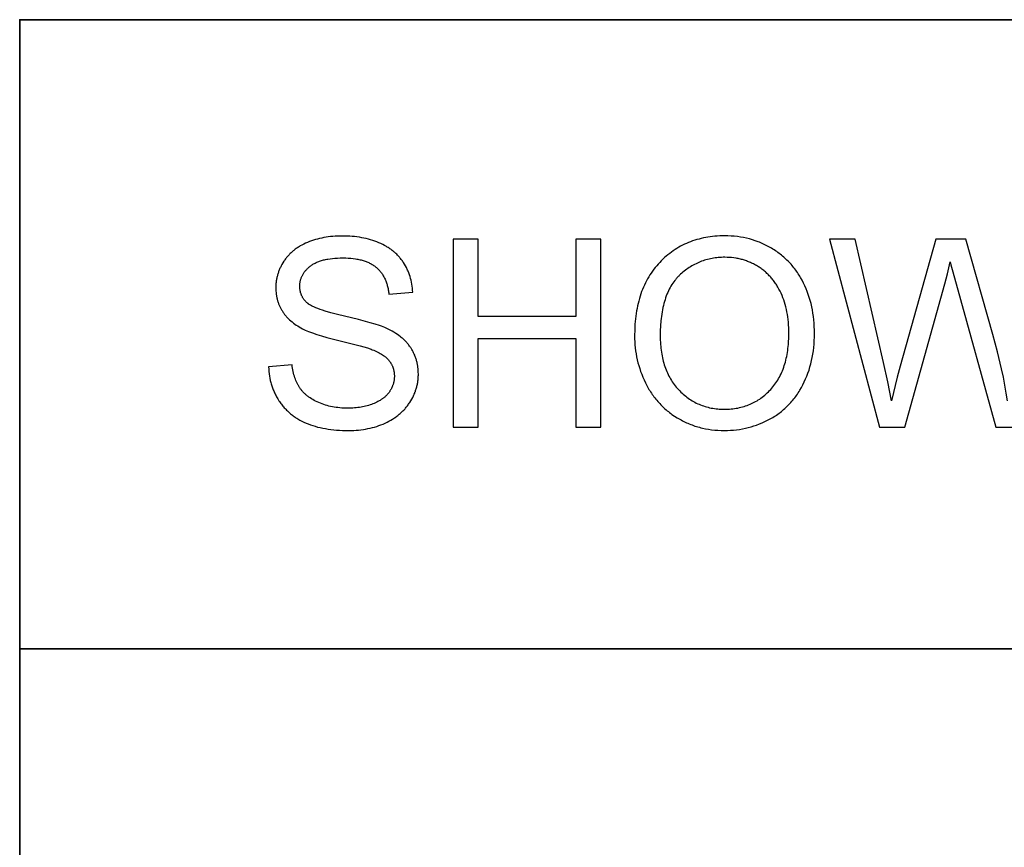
# Model space of a CAD drawing. Header units: millimetres. Extents: x -7950 to -6950, y 4408 to 5408.
# Tile 40 of 111: x -7144 to -7116, y 4478 to 4502. Entities that reach past the tile are written whole.
import ezdxf

# ---------------------------------------------------------------- set-up
doc = ezdxf.new("R2010")
doc.units = ezdxf.units.MM
doc.layers.add('SHOW Mini_Barndoor 002', color=7, linetype='Continuous', true_color=0x000000)

msp = doc.modelspace()

# ---------------------------------------------------------------- linework, layer by layer
at = {"layer": 'SHOW Mini_Barndoor 002', "color": 18, "lineweight": 35, "true_color": 0x000000}
msp.add_lwpolyline([(-6964.963, 4501.663), (-7143.505, 4501.663), (-7143.505, 4423.001), (-6964.963, 4423.001)], close=True, dxfattribs=at)
at = {"layer": 'SHOW Mini_Barndoor 002'}
for points in [[(-7126.128, 4492.732), (-7126.127, 4492.644), (-7126.123, 4492.558), (-7126.117, 4492.472), (-7126.109, 4492.386), (-7126.098, 4492.301), (-7126.085, 4492.217), (-7126.07, 4492.133), (-7126.052, 4492.05), (-7126.032, 4491.967), (-7126.009, 4491.885), (-7125.984, 4491.803), (-7125.957, 4491.722), (-7125.927, 4491.642), (-7125.895, 4491.562), (-7125.86, 4491.483), (-7125.824, 4491.404), (-7125.784, 4491.327), (-7125.743, 4491.252), (-7125.721, 4491.215), (-7125.699, 4491.178), (-7125.677, 4491.142), (-7125.653, 4491.107), (-7125.63, 4491.072), (-7125.605, 4491.038), (-7125.58, 4491.004), (-7125.555, 4490.971), (-7125.529, 4490.938), (-7125.502, 4490.906), (-7125.475, 4490.874), (-7125.447, 4490.843), (-7125.419, 4490.812), (-7125.39, 4490.782), (-7125.361, 4490.753), (-7125.331, 4490.723), (-7125.3, 4490.695), (-7125.269, 4490.667), (-7125.238, 4490.639), (-7125.205, 4490.612), (-7125.173, 4490.586), (-7125.139, 4490.56), (-7125.106, 4490.534), (-7125.071, 4490.509), (-7125.001, 4490.461), (-7124.928, 4490.414), (-7124.891, 4490.392), (-7124.853, 4490.37), (-7124.816, 4490.349), (-7124.778, 4490.329), (-7124.739, 4490.31), (-7124.701, 4490.291), (-7124.662, 4490.273), (-7124.622, 4490.256), (-7124.583, 4490.239), (-7124.543, 4490.223), (-7124.503, 4490.208), (-7124.462, 4490.193), (-7124.421, 4490.179), (-7124.38, 4490.166), (-7124.339, 4490.154), (-7124.297, 4490.142), (-7124.255, 4490.131), (-7124.212, 4490.121), (-7124.127, 4490.103), (-7124.04, 4490.087), (-7123.951, 4490.074), (-7123.862, 4490.064), (-7123.771, 4490.057), (-7123.679, 4490.053), (-7123.586, 4490.052), (-7123.5, 4490.053), (-7123.414, 4490.057), (-7123.33, 4490.063), (-7123.246, 4490.072), (-7123.162, 4490.084), (-7123.08, 4490.098), (-7122.998, 4490.114), (-7122.917, 4490.134), (-7122.837, 4490.155), (-7122.757, 4490.18), (-7122.678, 4490.207), (-7122.6, 4490.236), (-7122.523, 4490.268), (-7122.446, 4490.303), (-7122.37, 4490.34), (-7122.295, 4490.38), (-7122.258, 4490.401), (-7122.221, 4490.422), (-7122.185, 4490.444), (-7122.15, 4490.467), (-7122.115, 4490.49), (-7122.08, 4490.514), (-7122.046, 4490.538), (-7122.013, 4490.563), (-7121.98, 4490.589), (-7121.948, 4490.615), (-7121.916, 4490.642), (-7121.885, 4490.67), (-7121.854, 4490.698), (-7121.824, 4490.726), (-7121.794, 4490.756), (-7121.765, 4490.785), (-7121.736, 4490.816), (-7121.708, 4490.847), (-7121.68, 4490.879), (-7121.653, 4490.911), (-7121.627, 4490.944), (-7121.601, 4490.978), (-7121.575, 4491.012), (-7121.55, 4491.046), (-7121.526, 4491.082), (-7121.502, 4491.118), (-7121.479, 4491.154), (-7121.456, 4491.191), (-7121.412, 4491.268), (-7121.37, 4491.346), (-7121.331, 4491.427), (-7121.294, 4491.508), (-7121.259, 4491.592), (-7121.228, 4491.676), (-7121.198, 4491.762), (-7121.171, 4491.849), (-7121.147, 4491.937), (-7121.126, 4492.027), (-7121.106, 4492.118), (-7121.09, 4492.211), (-7121.076, 4492.304), (-7121.064, 4492.399), (-7121.055, 4492.496), (-7121.049, 4492.594), (-7121.045, 4492.693), (-7121.044, 4492.793), (-7121.045, 4492.892), (-7121.049, 4492.99), (-7121.055, 4493.086), (-7121.063, 4493.182), (-7121.074, 4493.275), (-7121.088, 4493.368), (-7121.103, 4493.459), (-7121.121, 4493.549), (-7121.142, 4493.637), (-7121.165, 4493.725), (-7121.19, 4493.81), (-7121.218, 4493.895), (-7121.249, 4493.978), (-7121.281, 4494.06), (-7121.316, 4494.141), (-7121.354, 4494.22), (-7121.394, 4494.298), (-7121.436, 4494.373), (-7121.458, 4494.41), (-7121.48, 4494.446), (-7121.503, 4494.482), (-7121.527, 4494.517), (-7121.551, 4494.552), (-7121.575, 4494.586), (-7121.6, 4494.62), (-7121.626, 4494.653), (-7121.652, 4494.686), (-7121.679, 4494.718), (-7121.706, 4494.749), (-7121.734, 4494.78), (-7121.763, 4494.81), (-7121.792, 4494.84), (-7121.821, 4494.87), (-7121.851, 4494.898), (-7121.882, 4494.927), (-7121.913, 4494.954), (-7121.945, 4494.981), (-7121.977, 4495.008), (-7122.01, 4495.034), (-7122.043, 4495.059), (-7122.077, 4495.084), (-7122.112, 4495.109), (-7122.147, 4495.133), (-7122.182, 4495.156), (-7122.218, 4495.179), (-7122.255, 4495.201), (-7122.33, 4495.244), (-7122.405, 4495.284), (-7122.482, 4495.321), (-7122.521, 4495.338), (-7122.56, 4495.355), (-7122.599, 4495.371), (-7122.639, 4495.387), (-7122.719, 4495.415), (-7122.8, 4495.442), (-7122.883, 4495.465), (-7122.966, 4495.486), (-7123.051, 4495.503), (-7123.136, 4495.519), (-7123.223, 4495.531), (-7123.311, 4495.541), (-7123.401, 4495.547), (-7123.491, 4495.552), (-7123.582, 4495.553), (-7123.652, 4495.552), (-7123.721, 4495.55), (-7123.79, 4495.546), (-7123.857, 4495.541), (-7123.924, 4495.535), (-7123.989, 4495.527), (-7124.054, 4495.517), (-7124.119, 4495.506), (-7124.182, 4495.494), (-7124.245, 4495.48), (-7124.306, 4495.464), (-7124.367, 4495.448), (-7124.428, 4495.429), (-7124.487, 4495.41), (-7124.546, 4495.388), (-7124.603, 4495.366), (-7124.66, 4495.342), (-7124.716, 4495.316), (-7124.772, 4495.289), (-7124.826, 4495.26), (-7124.88, 4495.23), (-7124.933, 4495.199), (-7124.985, 4495.166), (-7125.036, 4495.132), (-7125.087, 4495.096), (-7125.136, 4495.059), (-7125.185, 4495.02), (-7125.233, 4494.98), (-7125.281, 4494.938), (-7125.327, 4494.895), (-7125.373, 4494.85), (-7125.417, 4494.804), (-7125.461, 4494.757), (-7125.503, 4494.708), (-7125.544, 4494.659), (-7125.584, 4494.608), (-7125.622, 4494.556), (-7125.659, 4494.503), (-7125.694, 4494.449), (-7125.728, 4494.394), (-7125.761, 4494.337), (-7125.792, 4494.28), (-7125.822, 4494.221), (-7125.851, 4494.162), (-7125.878, 4494.101), (-7125.903, 4494.039), (-7125.928, 4493.976), (-7125.951, 4493.911), (-7125.972, 4493.846), (-7125.992, 4493.78), (-7126.011, 4493.712), (-7126.028, 4493.643), (-7126.044, 4493.574), (-7126.059, 4493.503), (-7126.072, 4493.431), (-7126.084, 4493.357), (-7126.094, 4493.283), (-7126.103, 4493.208), (-7126.111, 4493.131), (-7126.117, 4493.053), (-7126.122, 4492.975), (-7126.125, 4492.895)], [(-7125.403, 4492.721), (-7125.401, 4492.602), (-7125.398, 4492.544), (-7125.395, 4492.487), (-7125.39, 4492.43), (-7125.385, 4492.375), (-7125.378, 4492.32), (-7125.371, 4492.266), (-7125.362, 4492.212), (-7125.352, 4492.16), (-7125.342, 4492.108), (-7125.33, 4492.057), (-7125.318, 4492.007), (-7125.304, 4491.958), (-7125.289, 4491.909), (-7125.274, 4491.862), (-7125.257, 4491.815), (-7125.239, 4491.769), (-7125.221, 4491.723), (-7125.201, 4491.679), (-7125.18, 4491.635), (-7125.159, 4491.592), (-7125.136, 4491.55), (-7125.112, 4491.509), (-7125.087, 4491.468), (-7125.062, 4491.428), (-7125.035, 4491.389), (-7125.007, 4491.351), (-7124.978, 4491.314), (-7124.949, 4491.277), (-7124.918, 4491.242), (-7124.886, 4491.207), (-7124.854, 4491.173), (-7124.821, 4491.14), (-7124.787, 4491.108), (-7124.753, 4491.077), (-7124.718, 4491.047), (-7124.683, 4491.019), (-7124.647, 4490.991), (-7124.611, 4490.965), (-7124.575, 4490.939), (-7124.537, 4490.915), (-7124.5, 4490.892), (-7124.462, 4490.87), (-7124.423, 4490.849), (-7124.384, 4490.829), (-7124.344, 4490.81), (-7124.304, 4490.792), (-7124.263, 4490.775), (-7124.222, 4490.759), (-7124.18, 4490.745), (-7124.137, 4490.731), (-7124.095, 4490.719), (-7124.051, 4490.708), (-7124.007, 4490.697), (-7123.963, 4490.688), (-7123.918, 4490.68), (-7123.873, 4490.673), (-7123.827, 4490.667), (-7123.78, 4490.662), (-7123.734, 4490.658), (-7123.686, 4490.656), (-7123.638, 4490.654), (-7123.59, 4490.654), (-7123.54, 4490.654), (-7123.492, 4490.656), (-7123.443, 4490.658), (-7123.396, 4490.662), (-7123.348, 4490.667), (-7123.302, 4490.673), (-7123.256, 4490.68), (-7123.21, 4490.688), (-7123.165, 4490.698), (-7123.121, 4490.708), (-7123.077, 4490.72), (-7123.034, 4490.732), (-7122.991, 4490.746), (-7122.949, 4490.76), (-7122.907, 4490.776), (-7122.866, 4490.793), (-7122.825, 4490.811), (-7122.785, 4490.83), (-7122.746, 4490.85), (-7122.707, 4490.872), (-7122.668, 4490.894), (-7122.631, 4490.918), (-7122.593, 4490.942), (-7122.556, 4490.968), (-7122.52, 4490.994), (-7122.485, 4491.022), (-7122.45, 4491.051), (-7122.415, 4491.081), (-7122.381, 4491.112), (-7122.348, 4491.144), (-7122.315, 4491.178), (-7122.282, 4491.212), (-7122.251, 4491.247), (-7122.22, 4491.284), (-7122.191, 4491.321), (-7122.162, 4491.359), (-7122.135, 4491.398), (-7122.108, 4491.438), (-7122.082, 4491.479), (-7122.058, 4491.521), (-7122.034, 4491.563), (-7122.012, 4491.607), (-7121.99, 4491.651), (-7121.97, 4491.697), (-7121.95, 4491.743), (-7121.932, 4491.79), (-7121.914, 4491.838), (-7121.897, 4491.887), (-7121.882, 4491.937), (-7121.867, 4491.988), (-7121.854, 4492.04), (-7121.841, 4492.093), (-7121.83, 4492.147), (-7121.819, 4492.201), (-7121.81, 4492.257), (-7121.801, 4492.313), (-7121.794, 4492.37), (-7121.787, 4492.428), (-7121.782, 4492.487), (-7121.777, 4492.548), (-7121.771, 4492.67), (-7121.769, 4492.797), (-7121.77, 4492.877), (-7121.773, 4492.956), (-7121.777, 4493.034), (-7121.783, 4493.111), (-7121.791, 4493.186), (-7121.8, 4493.26), (-7121.811, 4493.333), (-7121.824, 4493.405), (-7121.839, 4493.475), (-7121.855, 4493.544), (-7121.873, 4493.611), (-7121.893, 4493.678), (-7121.914, 4493.743), (-7121.937, 4493.806), (-7121.962, 4493.869), (-7121.989, 4493.93), (-7122.017, 4493.99), (-7122.047, 4494.048), (-7122.078, 4494.104), (-7122.094, 4494.131), (-7122.111, 4494.159), (-7122.128, 4494.185), (-7122.146, 4494.211), (-7122.163, 4494.237), (-7122.182, 4494.263), (-7122.2, 4494.288), (-7122.219, 4494.312), (-7122.239, 4494.336), (-7122.259, 4494.36), (-7122.279, 4494.383), (-7122.3, 4494.406), (-7122.321, 4494.428), (-7122.342, 4494.45), (-7122.364, 4494.472), (-7122.386, 4494.493), (-7122.409, 4494.514), (-7122.432, 4494.534), (-7122.455, 4494.554), (-7122.479, 4494.573), (-7122.503, 4494.592), (-7122.528, 4494.611), (-7122.553, 4494.629), (-7122.578, 4494.647), (-7122.604, 4494.664), (-7122.63, 4494.681), (-7122.657, 4494.697), (-7122.684, 4494.713), (-7122.711, 4494.728), (-7122.738, 4494.743), (-7122.765, 4494.758), (-7122.793, 4494.771), (-7122.82, 4494.785), (-7122.848, 4494.797), (-7122.876, 4494.81), (-7122.905, 4494.821), (-7122.933, 4494.832), (-7122.962, 4494.843), (-7122.991, 4494.853), (-7123.02, 4494.863), (-7123.049, 4494.872), (-7123.079, 4494.881), (-7123.109, 4494.889), (-7123.138, 4494.896), (-7123.169, 4494.903), (-7123.199, 4494.91), (-7123.23, 4494.916), (-7123.26, 4494.921), (-7123.322, 4494.931), (-7123.385, 4494.938), (-7123.449, 4494.943), (-7123.513, 4494.946), (-7123.579, 4494.947), (-7123.625, 4494.947), (-7123.671, 4494.945), (-7123.717, 4494.943), (-7123.762, 4494.939), (-7123.807, 4494.935), (-7123.852, 4494.929), (-7123.896, 4494.923), (-7123.939, 4494.915), (-7123.983, 4494.907), (-7124.025, 4494.897), (-7124.068, 4494.887), (-7124.11, 4494.875), (-7124.151, 4494.863), (-7124.193, 4494.849), (-7124.233, 4494.835), (-7124.274, 4494.819), (-7124.314, 4494.802), (-7124.353, 4494.785), (-7124.392, 4494.766), (-7124.431, 4494.747), (-7124.47, 4494.726), (-7124.507, 4494.705), (-7124.545, 4494.682), (-7124.582, 4494.659), (-7124.619, 4494.634), (-7124.655, 4494.609), (-7124.691, 4494.582), (-7124.726, 4494.554), (-7124.762, 4494.526), (-7124.796, 4494.496), (-7124.831, 4494.466), (-7124.864, 4494.434), (-7124.881, 4494.418), (-7124.898, 4494.401), (-7124.914, 4494.385), (-7124.93, 4494.367), (-7124.945, 4494.35), (-7124.961, 4494.332), (-7124.976, 4494.314), (-7124.991, 4494.295), (-7125.02, 4494.257), (-7125.047, 4494.218), (-7125.074, 4494.177), (-7125.1, 4494.135), (-7125.125, 4494.091), (-7125.148, 4494.046), (-7125.171, 4494), (-7125.193, 4493.953), (-7125.213, 4493.904), (-7125.233, 4493.854), (-7125.251, 4493.802), (-7125.268, 4493.749), (-7125.285, 4493.695), (-7125.3, 4493.639), (-7125.314, 4493.583), (-7125.327, 4493.524), (-7125.339, 4493.465), (-7125.35, 4493.404), (-7125.36, 4493.341), (-7125.369, 4493.278), (-7125.377, 4493.213), (-7125.384, 4493.147), (-7125.394, 4493.01), (-7125.401, 4492.868)]]:
    msp.add_lwpolyline(points, close=True, dxfattribs=at)
for points in [[(-7132.398, 4493.961), (-7132.401, 4494.019), (-7132.406, 4494.076), (-7132.413, 4494.133), (-7132.421, 4494.189), (-7132.432, 4494.244), (-7132.444, 4494.298), (-7132.457, 4494.351), (-7132.473, 4494.404), (-7132.49, 4494.456), (-7132.499, 4494.482), (-7132.509, 4494.507), (-7132.519, 4494.533), (-7132.53, 4494.558), (-7132.541, 4494.583), (-7132.552, 4494.608), (-7132.564, 4494.632), (-7132.576, 4494.656), (-7132.602, 4494.705), (-7132.63, 4494.752), (-7132.659, 4494.799), (-7132.675, 4494.822), (-7132.691, 4494.844), (-7132.707, 4494.866), (-7132.723, 4494.888), (-7132.74, 4494.91), (-7132.758, 4494.931), (-7132.776, 4494.952), (-7132.794, 4494.972), (-7132.813, 4494.992), (-7132.832, 4495.012), (-7132.851, 4495.032), (-7132.871, 4495.051), (-7132.891, 4495.07), (-7132.912, 4495.088), (-7132.933, 4495.106), (-7132.955, 4495.124), (-7132.976, 4495.141), (-7132.999, 4495.158), (-7133.021, 4495.175), (-7133.045, 4495.191), (-7133.068, 4495.207), (-7133.092, 4495.222), (-7133.116, 4495.238), (-7133.141, 4495.252), (-7133.192, 4495.281), (-7133.244, 4495.308), (-7133.298, 4495.334), (-7133.354, 4495.359), (-7133.411, 4495.382), (-7133.469, 4495.404), (-7133.528, 4495.424), (-7133.588, 4495.442), (-7133.65, 4495.459), (-7133.712, 4495.475), (-7133.776, 4495.489), (-7133.84, 4495.502), (-7133.906, 4495.513), (-7133.973, 4495.522), (-7134.041, 4495.531), (-7134.11, 4495.537), (-7134.18, 4495.543), (-7134.251, 4495.546), (-7134.323, 4495.549), (-7134.397, 4495.549), (-7134.463, 4495.549), (-7134.529, 4495.546), (-7134.594, 4495.543), (-7134.659, 4495.538), (-7134.722, 4495.532), (-7134.785, 4495.524), (-7134.847, 4495.515), (-7134.909, 4495.504), (-7134.969, 4495.492), (-7135.029, 4495.478), (-7135.088, 4495.464), (-7135.146, 4495.447), (-7135.204, 4495.43), (-7135.261, 4495.41), (-7135.317, 4495.39), (-7135.372, 4495.368), (-7135.426, 4495.345), (-7135.478, 4495.32), (-7135.529, 4495.294), (-7135.578, 4495.267), (-7135.602, 4495.253), (-7135.626, 4495.238), (-7135.649, 4495.223), (-7135.672, 4495.208), (-7135.694, 4495.193), (-7135.716, 4495.177), (-7135.737, 4495.161), (-7135.758, 4495.144), (-7135.779, 4495.128), (-7135.799, 4495.111), (-7135.819, 4495.093), (-7135.838, 4495.075), (-7135.857, 4495.057), (-7135.876, 4495.039), (-7135.894, 4495.02), (-7135.912, 4495.001), (-7135.929, 4494.982), (-7135.946, 4494.962), (-7135.963, 4494.942), (-7135.979, 4494.922), (-7135.995, 4494.901), (-7136.01, 4494.88), (-7136.025, 4494.858), (-7136.039, 4494.837), (-7136.067, 4494.793), (-7136.093, 4494.748), (-7136.117, 4494.704), (-7136.128, 4494.681), (-7136.139, 4494.658), (-7136.15, 4494.636), (-7136.16, 4494.613), (-7136.169, 4494.59), (-7136.179, 4494.567), (-7136.187, 4494.544), (-7136.195, 4494.52), (-7136.203, 4494.497), (-7136.211, 4494.474), (-7136.218, 4494.45), (-7136.224, 4494.426), (-7136.23, 4494.403), (-7136.236, 4494.379), (-7136.241, 4494.355), (-7136.245, 4494.331), (-7136.25, 4494.306), (-7136.253, 4494.282), (-7136.257, 4494.258), (-7136.26, 4494.233), (-7136.262, 4494.209), (-7136.264, 4494.184), (-7136.266, 4494.159), (-7136.267, 4494.134), (-7136.268, 4494.109), (-7136.268, 4494.084), (-7136.267, 4494.039), (-7136.265, 4493.994), (-7136.261, 4493.949), (-7136.256, 4493.905), (-7136.25, 4493.862), (-7136.246, 4493.841), (-7136.241, 4493.819), (-7136.237, 4493.798), (-7136.232, 4493.777), (-7136.227, 4493.756), (-7136.221, 4493.736), (-7136.215, 4493.715), (-7136.209, 4493.695), (-7136.202, 4493.674), (-7136.195, 4493.654), (-7136.187, 4493.634), (-7136.179, 4493.614), (-7136.171, 4493.594), (-7136.163, 4493.575), (-7136.154, 4493.555), (-7136.144, 4493.536), (-7136.135, 4493.516), (-7136.125, 4493.497), (-7136.114, 4493.478), (-7136.104, 4493.46), (-7136.092, 4493.441), (-7136.081, 4493.422), (-7136.069, 4493.404), (-7136.057, 4493.386), (-7136.044, 4493.368), (-7136.031, 4493.35), (-7136.018, 4493.332), (-7136.004, 4493.315), (-7135.99, 4493.298), (-7135.975, 4493.281), (-7135.961, 4493.264), (-7135.945, 4493.247), (-7135.93, 4493.231), (-7135.914, 4493.214), (-7135.88, 4493.182), (-7135.846, 4493.151), (-7135.809, 4493.12), (-7135.772, 4493.09), (-7135.732, 4493.061), (-7135.692, 4493.033), (-7135.649, 4493.006), (-7135.606, 4492.979), (-7135.56, 4492.953), (-7135.513, 4492.927), (-7135.475, 4492.908), (-7135.433, 4492.888), (-7135.388, 4492.868), (-7135.339, 4492.848), (-7135.287, 4492.828), (-7135.231, 4492.808), (-7135.11, 4492.766), (-7134.975, 4492.725), (-7134.826, 4492.682), (-7134.487, 4492.596), (-7133.884, 4492.443), (-7133.68, 4492.384), (-7133.602, 4492.359), (-7133.569, 4492.347), (-7133.541, 4492.336), (-7133.5, 4492.32), (-7133.46, 4492.304), (-7133.422, 4492.287), (-7133.386, 4492.269), (-7133.351, 4492.251), (-7133.317, 4492.233), (-7133.285, 4492.214), (-7133.254, 4492.194), (-7133.225, 4492.175), (-7133.211, 4492.164), (-7133.197, 4492.154), (-7133.184, 4492.144), (-7133.171, 4492.133), (-7133.158, 4492.123), (-7133.146, 4492.112), (-7133.134, 4492.101), (-7133.123, 4492.09), (-7133.112, 4492.079), (-7133.101, 4492.068), (-7133.091, 4492.057), (-7133.081, 4492.046), (-7133.071, 4492.034), (-7133.062, 4492.023), (-7133.053, 4492.011), (-7133.044, 4491.999), (-7133.036, 4491.987), (-7133.028, 4491.975), (-7133.02, 4491.963), (-7133.013, 4491.95), (-7133.005, 4491.938), (-7132.999, 4491.925), (-7132.992, 4491.912), (-7132.985, 4491.9), (-7132.979, 4491.887), (-7132.974, 4491.874), (-7132.968, 4491.86), (-7132.963, 4491.847), (-7132.958, 4491.834), (-7132.953, 4491.82), (-7132.949, 4491.806), (-7132.945, 4491.792), (-7132.941, 4491.778), (-7132.937, 4491.764), (-7132.934, 4491.75), (-7132.931, 4491.736), (-7132.928, 4491.721), (-7132.926, 4491.707), (-7132.924, 4491.692), (-7132.922, 4491.677), (-7132.92, 4491.662), (-7132.919, 4491.647), (-7132.918, 4491.632), (-7132.917, 4491.617), (-7132.917, 4491.601), (-7132.917, 4491.586), (-7132.917, 4491.57), (-7132.917, 4491.555), (-7132.918, 4491.54), (-7132.919, 4491.525), (-7132.921, 4491.509), (-7132.922, 4491.494), (-7132.924, 4491.479), (-7132.926, 4491.465), (-7132.929, 4491.45), (-7132.932, 4491.435), (-7132.935, 4491.421), (-7132.938, 4491.406), (-7132.942, 4491.391), (-7132.946, 4491.377), (-7132.95, 4491.363), (-7132.955, 4491.348), (-7132.959, 4491.334), (-7132.965, 4491.32), (-7132.97, 4491.306), (-7132.976, 4491.292), (-7132.982, 4491.278), (-7132.988, 4491.264), (-7132.995, 4491.251), (-7133.002, 4491.237), (-7133.009, 4491.223), (-7133.016, 4491.21), (-7133.024, 4491.197), (-7133.032, 4491.183), (-7133.041, 4491.17), (-7133.049, 4491.157), (-7133.058, 4491.144), (-7133.067, 4491.13), (-7133.077, 4491.117), (-7133.087, 4491.105), (-7133.097, 4491.092), (-7133.107, 4491.08), (-7133.118, 4491.067), (-7133.129, 4491.055), (-7133.141, 4491.043), (-7133.153, 4491.032), (-7133.165, 4491.02), (-7133.177, 4491.009), (-7133.19, 4490.998), (-7133.202, 4490.987), (-7133.216, 4490.976), (-7133.229, 4490.965), (-7133.243, 4490.954), (-7133.257, 4490.944), (-7133.272, 4490.934), (-7133.287, 4490.924), (-7133.317, 4490.904), (-7133.349, 4490.886), (-7133.382, 4490.868), (-7133.416, 4490.85), (-7133.452, 4490.834), (-7133.488, 4490.818), (-7133.526, 4490.802), (-7133.565, 4490.788), (-7133.605, 4490.774), (-7133.645, 4490.762), (-7133.686, 4490.75), (-7133.728, 4490.739), (-7133.771, 4490.729), (-7133.814, 4490.72), (-7133.858, 4490.712), (-7133.903, 4490.705), (-7133.948, 4490.699), (-7133.995, 4490.694), (-7134.042, 4490.69), (-7134.089, 4490.687), (-7134.138, 4490.684), (-7134.187, 4490.683), (-7134.237, 4490.683), (-7134.293, 4490.683), (-7134.349, 4490.685), (-7134.404, 4490.688), (-7134.458, 4490.692), (-7134.511, 4490.698), (-7134.564, 4490.705), (-7134.616, 4490.713), (-7134.668, 4490.722), (-7134.718, 4490.732), (-7134.768, 4490.744), (-7134.817, 4490.757), (-7134.866, 4490.771), (-7134.914, 4490.787), (-7134.961, 4490.803), (-7135.007, 4490.821), (-7135.053, 4490.84), (-7135.097, 4490.86), (-7135.141, 4490.881), (-7135.182, 4490.903), (-7135.222, 4490.925), (-7135.261, 4490.948), (-7135.298, 4490.972), (-7135.334, 4490.997), (-7135.351, 4491.01), (-7135.368, 4491.023), (-7135.384, 4491.036), (-7135.401, 4491.049), (-7135.416, 4491.062), (-7135.432, 4491.076), (-7135.447, 4491.09), (-7135.462, 4491.104), (-7135.476, 4491.118), (-7135.49, 4491.132), (-7135.503, 4491.147), (-7135.517, 4491.161), (-7135.529, 4491.176), (-7135.542, 4491.191), (-7135.554, 4491.207), (-7135.566, 4491.222), (-7135.577, 4491.238), (-7135.588, 4491.254), (-7135.598, 4491.27), (-7135.609, 4491.286), (-7135.619, 4491.303), (-7135.629, 4491.32), (-7135.639, 4491.337), (-7135.648, 4491.355), (-7135.666, 4491.391), (-7135.683, 4491.428), (-7135.699, 4491.466), (-7135.715, 4491.505), (-7135.729, 4491.545), (-7135.742, 4491.587), (-7135.754, 4491.629), (-7135.766, 4491.673), (-7135.776, 4491.718), (-7135.785, 4491.764), (-7135.793, 4491.811), (-7135.801, 4491.859), (-7135.807, 4491.908)], [(-7130.552, 4495.459), (-7131.256, 4495.459)], [(-7131.256, 4495.459), (-7131.256, 4490.142)], [(-7130.552, 4493.275), (-7130.552, 4495.459)], [(-7127.086, 4495.459), (-7127.789, 4495.459)], [(-7127.789, 4495.459), (-7127.789, 4493.275)], [(-7127.086, 4490.142), (-7127.086, 4495.459)], [(-7119.898, 4495.459), (-7120.62, 4495.459)], [(-7120.62, 4495.459), (-7119.209, 4490.142)], [(-7119.089, 4491.974), (-7119.898, 4495.459)], [(-7117.613, 4495.459), (-7118.625, 4491.868)], [(-7116.765, 4495.459), (-7117.613, 4495.459)], [(-7116.003, 4492.768), (-7116.765, 4495.459)], [(-7136.471, 4491.85), (-7136.468, 4491.784), (-7136.463, 4491.719), (-7136.456, 4491.654), (-7136.447, 4491.591), (-7136.436, 4491.528), (-7136.423, 4491.466), (-7136.416, 4491.435), (-7136.408, 4491.405), (-7136.399, 4491.375), (-7136.391, 4491.345), (-7136.381, 4491.315), (-7136.371, 4491.286), (-7136.361, 4491.256), (-7136.35, 4491.227), (-7136.339, 4491.198), (-7136.327, 4491.17), (-7136.314, 4491.141), (-7136.301, 4491.113), (-7136.288, 4491.085), (-7136.274, 4491.057), (-7136.259, 4491.029), (-7136.244, 4491.002), (-7136.229, 4490.975), (-7136.213, 4490.948), (-7136.179, 4490.895), (-7136.161, 4490.869), (-7136.143, 4490.843), (-7136.125, 4490.817), (-7136.106, 4490.792), (-7136.087, 4490.768), (-7136.067, 4490.744), (-7136.047, 4490.72), (-7136.027, 4490.697), (-7136.006, 4490.674), (-7135.985, 4490.651), (-7135.963, 4490.629), (-7135.941, 4490.608), (-7135.919, 4490.586), (-7135.896, 4490.566), (-7135.873, 4490.545), (-7135.849, 4490.525), (-7135.825, 4490.506), (-7135.8, 4490.487), (-7135.775, 4490.468), (-7135.75, 4490.449), (-7135.724, 4490.432), (-7135.698, 4490.414), (-7135.671, 4490.397), (-7135.644, 4490.38), (-7135.617, 4490.364), (-7135.589, 4490.348), (-7135.532, 4490.318), (-7135.474, 4490.289), (-7135.414, 4490.262), (-7135.352, 4490.236), (-7135.288, 4490.213), (-7135.223, 4490.19), (-7135.155, 4490.17), (-7135.086, 4490.151), (-7135.015, 4490.134), (-7134.942, 4490.118), (-7134.867, 4490.104), (-7134.791, 4490.092), (-7134.713, 4490.081), (-7134.632, 4490.072), (-7134.551, 4490.065), (-7134.467, 4490.059), (-7134.381, 4490.055), (-7134.294, 4490.052), (-7134.204, 4490.052), (-7134.134, 4490.052), (-7134.064, 4490.055), (-7133.995, 4490.059), (-7133.927, 4490.065), (-7133.86, 4490.072), (-7133.793, 4490.081), (-7133.728, 4490.091), (-7133.664, 4490.104), (-7133.6, 4490.118), (-7133.537, 4490.133), (-7133.475, 4490.15), (-7133.415, 4490.169), (-7133.355, 4490.189), (-7133.295, 4490.211), (-7133.237, 4490.235), (-7133.18, 4490.26), (-7133.124, 4490.287), (-7133.069, 4490.315), (-7133.017, 4490.344), (-7132.966, 4490.375), (-7132.916, 4490.407), (-7132.868, 4490.44), (-7132.845, 4490.457), (-7132.822, 4490.474), (-7132.8, 4490.492), (-7132.778, 4490.51), (-7132.756, 4490.529), (-7132.735, 4490.547), (-7132.714, 4490.567), (-7132.694, 4490.586), (-7132.674, 4490.606), (-7132.654, 4490.626), (-7132.635, 4490.646), (-7132.616, 4490.667), (-7132.598, 4490.688), (-7132.58, 4490.709), (-7132.563, 4490.731), (-7132.546, 4490.753), (-7132.529, 4490.775), (-7132.513, 4490.798), (-7132.497, 4490.821), (-7132.482, 4490.844), (-7132.452, 4490.891), (-7132.425, 4490.939), (-7132.399, 4490.986), (-7132.375, 4491.035), (-7132.364, 4491.059), (-7132.354, 4491.083), (-7132.343, 4491.108), (-7132.334, 4491.132), (-7132.324, 4491.157), (-7132.316, 4491.182), (-7132.307, 4491.207), (-7132.3, 4491.232), (-7132.292, 4491.257), (-7132.285, 4491.282), (-7132.279, 4491.307), (-7132.273, 4491.332), (-7132.267, 4491.358), (-7132.262, 4491.383), (-7132.258, 4491.409), (-7132.254, 4491.434), (-7132.25, 4491.46), (-7132.247, 4491.486), (-7132.245, 4491.512), (-7132.243, 4491.538), (-7132.241, 4491.564), (-7132.24, 4491.591), (-7132.239, 4491.617), (-7132.239, 4491.644), (-7132.24, 4491.697), (-7132.242, 4491.749), (-7132.247, 4491.801), (-7132.249, 4491.826), (-7132.253, 4491.851), (-7132.256, 4491.876), (-7132.26, 4491.901), (-7132.265, 4491.926), (-7132.27, 4491.95), (-7132.275, 4491.975), (-7132.281, 4491.999), (-7132.287, 4492.023), (-7132.294, 4492.047), (-7132.301, 4492.07), (-7132.309, 4492.093), (-7132.317, 4492.117), (-7132.325, 4492.14), (-7132.334, 4492.162), (-7132.343, 4492.185), (-7132.353, 4492.207), (-7132.363, 4492.229), (-7132.374, 4492.251), (-7132.385, 4492.273), (-7132.396, 4492.295), (-7132.408, 4492.316), (-7132.42, 4492.337), (-7132.433, 4492.358), (-7132.446, 4492.379), (-7132.46, 4492.4), (-7132.474, 4492.42), (-7132.489, 4492.44), (-7132.504, 4492.46), (-7132.519, 4492.48), (-7132.535, 4492.499), (-7132.551, 4492.519), (-7132.568, 4492.538), (-7132.586, 4492.557), (-7132.604, 4492.575), (-7132.622, 4492.594), (-7132.641, 4492.612), (-7132.66, 4492.63), (-7132.68, 4492.648), (-7132.7, 4492.665), (-7132.721, 4492.682), (-7132.742, 4492.699), (-7132.786, 4492.733), (-7132.831, 4492.765), (-7132.879, 4492.797), (-7132.928, 4492.828), (-7132.98, 4492.858), (-7133.033, 4492.887), (-7133.088, 4492.915), (-7133.145, 4492.942), (-7133.187, 4492.96), (-7133.234, 4492.979), (-7133.284, 4492.998), (-7133.339, 4493.017), (-7133.46, 4493.058), (-7133.599, 4493.099), (-7133.927, 4493.187), (-7134.322, 4493.281), (-7134.526, 4493.329), (-7134.71, 4493.377), (-7134.873, 4493.425), (-7134.947, 4493.449), (-7135.016, 4493.473), (-7135.08, 4493.496), (-7135.139, 4493.52), (-7135.192, 4493.543), (-7135.217, 4493.555), (-7135.24, 4493.567), (-7135.263, 4493.579), (-7135.284, 4493.59), (-7135.303, 4493.602), (-7135.322, 4493.614), (-7135.339, 4493.625), (-7135.347, 4493.631), (-7135.355, 4493.637), (-7135.362, 4493.643), (-7135.37, 4493.648), (-7135.376, 4493.654), (-7135.383, 4493.66), (-7135.396, 4493.672), (-7135.408, 4493.683), (-7135.42, 4493.695), (-7135.431, 4493.708), (-7135.442, 4493.72), (-7135.453, 4493.733), (-7135.463, 4493.746), (-7135.473, 4493.759), (-7135.483, 4493.772), (-7135.492, 4493.785), (-7135.501, 4493.799), (-7135.509, 4493.813), (-7135.517, 4493.827), (-7135.524, 4493.841), (-7135.531, 4493.856), (-7135.538, 4493.87), (-7135.544, 4493.885), (-7135.55, 4493.9), (-7135.555, 4493.915), (-7135.561, 4493.931), (-7135.565, 4493.946), (-7135.569, 4493.962), (-7135.573, 4493.978), (-7135.577, 4493.994), (-7135.58, 4494.011), (-7135.582, 4494.027), (-7135.585, 4494.044), (-7135.586, 4494.061), (-7135.588, 4494.079), (-7135.589, 4494.096), (-7135.589, 4494.114), (-7135.59, 4494.131), (-7135.589, 4494.152), (-7135.588, 4494.172), (-7135.587, 4494.192), (-7135.585, 4494.212), (-7135.582, 4494.232), (-7135.579, 4494.252), (-7135.576, 4494.271), (-7135.571, 4494.29), (-7135.567, 4494.309), (-7135.561, 4494.328), (-7135.555, 4494.347), (-7135.549, 4494.365), (-7135.541, 4494.384), (-7135.534, 4494.402), (-7135.525, 4494.42), (-7135.517, 4494.437), (-7135.507, 4494.455), (-7135.497, 4494.472), (-7135.487, 4494.489), (-7135.476, 4494.506), (-7135.464, 4494.523), (-7135.452, 4494.54), (-7135.439, 4494.556), (-7135.425, 4494.572), (-7135.411, 4494.588), (-7135.397, 4494.604), (-7135.382, 4494.62), (-7135.366, 4494.635), (-7135.35, 4494.651), (-7135.333, 4494.666), (-7135.316, 4494.681), (-7135.298, 4494.695), (-7135.279, 4494.71), (-7135.26, 4494.724), (-7135.24, 4494.737), (-7135.219, 4494.75), (-7135.198, 4494.763), (-7135.176, 4494.775), (-7135.153, 4494.786), (-7135.13, 4494.798), (-7135.106, 4494.808), (-7135.081, 4494.819), (-7135.056, 4494.828), (-7135.03, 4494.838), (-7135.003, 4494.847), (-7134.976, 4494.855), (-7134.948, 4494.863), (-7134.919, 4494.871), (-7134.89, 4494.878), (-7134.86, 4494.884), (-7134.829, 4494.891), (-7134.797, 4494.896), (-7134.733, 4494.906), (-7134.665, 4494.915), (-7134.595, 4494.921), (-7134.522, 4494.925), (-7134.446, 4494.928), (-7134.367, 4494.929), (-7134.292, 4494.928), (-7134.219, 4494.925), (-7134.148, 4494.92), (-7134.08, 4494.913), (-7134.014, 4494.904), (-7133.981, 4494.899), (-7133.95, 4494.893), (-7133.919, 4494.887), (-7133.888, 4494.88), (-7133.859, 4494.873), (-7133.829, 4494.865), (-7133.801, 4494.856), (-7133.773, 4494.848), (-7133.745, 4494.838), (-7133.718, 4494.829), (-7133.692, 4494.818), (-7133.666, 4494.807), (-7133.641, 4494.796), (-7133.616, 4494.784), (-7133.592, 4494.772), (-7133.569, 4494.759), (-7133.546, 4494.746), (-7133.524, 4494.732), (-7133.502, 4494.718), (-7133.481, 4494.703), (-7133.461, 4494.688), (-7133.441, 4494.672), (-7133.422, 4494.655), (-7133.403, 4494.639), (-7133.384, 4494.621), (-7133.367, 4494.603), (-7133.349, 4494.585), (-7133.332, 4494.566), (-7133.316, 4494.547), (-7133.3, 4494.528), (-7133.285, 4494.507), (-7133.27, 4494.487), (-7133.256, 4494.466), (-7133.242, 4494.444), (-7133.229, 4494.422), (-7133.216, 4494.399), (-7133.204, 4494.376), (-7133.192, 4494.353), (-7133.181, 4494.328), (-7133.17, 4494.304), (-7133.16, 4494.279), (-7133.15, 4494.253), (-7133.141, 4494.228), (-7133.132, 4494.201), (-7133.124, 4494.174), (-7133.116, 4494.147), (-7133.109, 4494.119), (-7133.102, 4494.09), (-7133.096, 4494.062), (-7133.09, 4494.032), (-7133.085, 4494.002), (-7133.081, 4493.972), (-7133.077, 4493.941), (-7133.073, 4493.91)], [(-7117.363, 4494.193), (-7117.288, 4494.478), (-7117.207, 4494.817)], [(-7117.207, 4494.817), (-7117.187, 4494.734), (-7117.153, 4494.603), (-7117.04, 4494.193)], [(-7118.491, 4490.142), (-7117.363, 4494.193)], [(-7117.04, 4494.193), (-7115.92, 4490.142)], [(-7133.073, 4493.91), (-7132.398, 4493.961)], [(-7127.789, 4493.275), (-7130.552, 4493.275)], [(-7130.552, 4490.142), (-7130.552, 4492.648)], [(-7130.552, 4492.648), (-7127.789, 4492.648)], [(-7127.789, 4492.648), (-7127.789, 4490.142)], [(-7115.59, 4490.886), (-7115.624, 4491.108), (-7115.663, 4491.334), (-7115.707, 4491.563), (-7115.757, 4491.797), (-7115.87, 4492.275), (-7116.003, 4492.768)], [(-7118.864, 4490.886), (-7118.968, 4491.428), (-7119.089, 4491.974)], [(-7135.807, 4491.908), (-7136.471, 4491.85)], [(-7118.625, 4491.868), (-7118.703, 4491.557), (-7118.864, 4490.886)], [(-7131.256, 4490.142), (-7130.552, 4490.142)], [(-7127.789, 4490.142), (-7127.086, 4490.142)], [(-7119.209, 4490.142), (-7118.491, 4490.142)], [(-7115.92, 4490.142), (-7115.242, 4490.142)]]:
    msp.add_lwpolyline(points, dxfattribs=at)
at = {"layer": 'SHOW Mini_Barndoor 002', "color": 18, "lineweight": 35, "true_color": 0x000000}
msp.add_lwpolyline([(-7143.505, 4483.877), (-6964.963, 4483.877)], dxfattribs=at)

doc.saveas('drawing.dxf')
